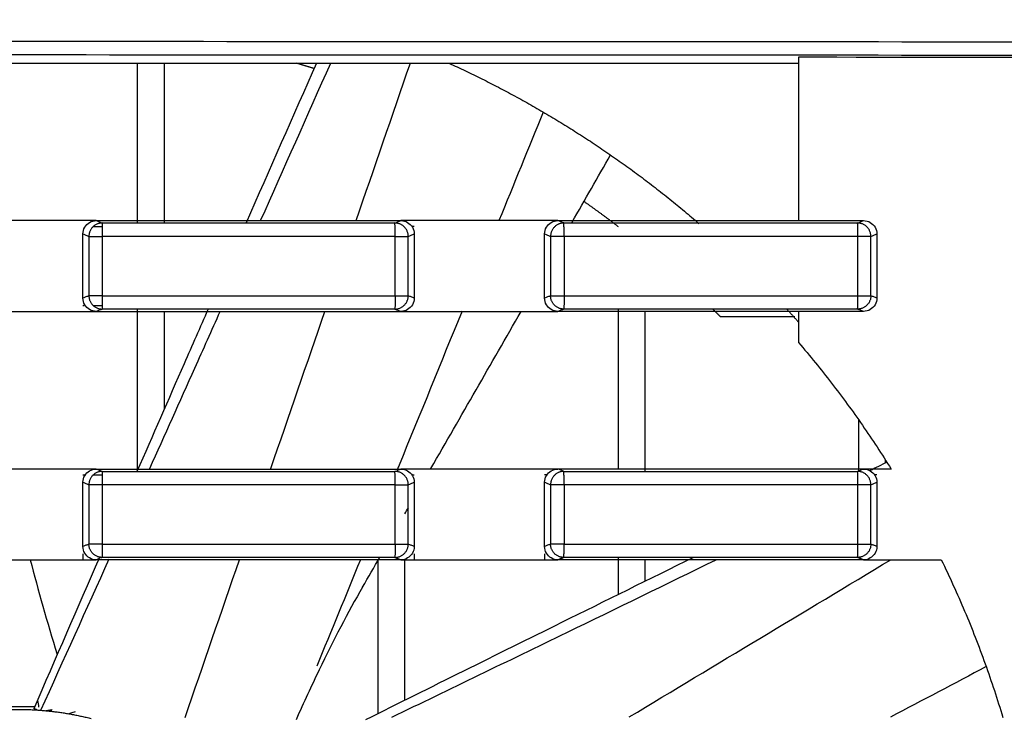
# Model space of a CAD drawing. Header units: millimetres. Extents: x 9946 to 11276, y -4769 to -3439.
# Tile 82 of 100: x 10936 to 10973, y -3615 to -3589. Entities that reach past the tile are written whole.
import ezdxf

# ---------------------------------------------------------------- set-up
doc = ezdxf.new("R2010")
doc.units = ezdxf.units.MM
doc.layers.add('ROXX NEO mini i_Fixture', color=7, linetype='Continuous', true_color=0x000000)
doc.dimstyles.get("Standard").update_dxf_attribs({"dimscale": 10, "dimtxt": 2.5, "dimasz": 3, "dimexe": 1, "dimexo": 0.5, "dimgap": 0.8, "dimtad": 1, "dimtoh": 1, "dimdec": 1, "dimzin": 1, "dimdsep": 46, "dimtxsty": 'Standard', "dimblk": 'OPEN90', "dimcen": 2.5, "dimadec": 1, "dimazin": 1, "dimtfac": 1, "dimtdec": 4, "dimtix": 1, "dimtofl": 0, "dimtmove": 1, "dimatfit": 3, "dimldrblk": 'OPEN90', "dimfxl": 1, "dimtolj": 1, "dimtzin": 1, "dimarcsym": 0})

# ---------------------------------------------------------------- blocks, each defined once
blk = doc.blocks.new('*D12')
at = {"layer": 'Defpoints', "color": 0}
for p in [(11100.942, -3512.809), (10770.942, -3594.55), (11100.942, -3594.55)]:
    blk.add_point(p, dxfattribs=at)
at = {"layer": 'ROXX NEO mini i_Fixture', "color": 0, "lineweight": -2}
for p, q in [((10770.942, -3588.549), (10770.942, -3509.809)), ((11100.942, -3588.549), (11100.942, -3509.809)), ((10776.943, -3512.809), (11094.941, -3512.809))]:
    blk.add_line(p, q, dxfattribs=at)
at = {"layer": 'ROXX NEO mini i_Fixture', "color": 0}
for points in [[(10776.943, -3511.809), (10776.943, -3513.809), (10770.942, -3512.809)], [(11094.941, -3513.809), (11094.941, -3511.809), (11100.942, -3512.809)]]:
    blk.add_solid(points, dxfattribs=at)
at = {"layer": 'ROXX NEO mini i_Fixture', "color": 0, "insert": (10935.942, -3505.908), "char_height": 9.0015, "attachment_point": 5}
blk.add_mtext('\\A1;330.0', dxfattribs=at)

msp = doc.modelspace()

# ---------------------------------------------------------------- linework, layer by layer
at = {"layer": 'ROXX NEO mini i_Fixture', "color": 18, "lineweight": -3, "true_color": 0x000000}
for points, degree in [([(10820.294, -3589.608), (10841.684, -3589.548), (10883.191, -3589.465), (10940.531, -3589.433), (10995.7, -3589.477), (11032.871, -3589.556), (11051.383, -3589.608)], 3), ([(10820.334, -3590.107), (10841.727, -3590.047), (10883.204, -3589.965), (10940.53, -3589.933), (10995.683, -3589.976), (11032.828, -3590.055), (11051.342, -3590.107)], 3), ([(10965.088, -3590.044), (10965.088, -3593.102), (10965.088, -3596.16)], 2), ([(10988.088, -3590.066), (10980.424, -3590.057), (10972.757, -3590.049), (10965.088, -3590.044)], 3), ([(10906.588, -3590.26), (10935.838, -3590.26), (10965.088, -3590.26)], 2), ([(10940.338, -3596.229), (10940.338, -3593.245), (10940.338, -3590.26)], 2), ([(10941.338, -3596.229), (10941.338, -3593.245), (10941.338, -3590.26)], 2), ([(10944.41, -3596.232), (10945.289, -3594.236), (10946.17, -3592.24), (10947.051, -3590.245)], 3), ([(10944.943, -3596.16), (10945.819, -3594.194), (10946.694, -3592.227), (10947.568, -3590.26)], 3), ([(10948.52, -3596.16), (10949.197, -3594.194), (10949.873, -3592.227), (10950.55, -3590.26)], 3), ([(10955.524, -3592.093), (10954.972, -3593.449), (10954.42, -3594.805), (10953.867, -3596.16)], 3), ([(10956.609, -3596.215), (10957.088, -3595.377), (10957.567, -3594.538), (10958.045, -3593.7)], 3), ([(10938.29, -3596.16), (10937.745, -3596.16), (10936.656, -3596.16), (10935.021, -3596.16), (10933.932, -3596.16), (10933.387, -3596.16)], 3), ([(10938.79, -3596.16), (10938.624, -3596.16), (10938.457, -3596.16), (10938.29, -3596.16)], 3), ([(10938.29, -3596.659), (10938.29, -3596.565), (10938.336, -3596.402), (10938.53, -3596.207), (10938.695, -3596.16), (10938.79, -3596.16)], 3), ([(10938.79, -3596.16), (10938.827, -3596.175), (10938.901, -3596.204), (10938.974, -3596.233), (10939.011, -3596.248)], 3), ([(10938.79, -3596.16), (10940.057, -3596.16), (10942.591, -3596.16), (10946.392, -3596.16), (10948.926, -3596.16), (10950.193, -3596.16)], 3), ([(10939.011, -3596.248), (10940.229, -3596.248), (10942.665, -3596.248), (10946.318, -3596.248), (10948.754, -3596.248), (10949.972, -3596.248)], 3), ([(10949.972, -3596.248), (10950.009, -3596.233), (10950.082, -3596.204), (10950.156, -3596.175), (10950.193, -3596.16)], 3), ([(10950.693, -3596.16), (10950.526, -3596.16), (10950.36, -3596.16), (10950.193, -3596.16)], 3), ([(10950.193, -3596.16), (10950.288, -3596.16), (10950.454, -3596.207), (10950.648, -3596.402), (10950.693, -3596.565), (10950.693, -3596.659)], 3), ([(10955.578, -3596.16), (10955.036, -3596.16), (10953.95, -3596.16), (10952.322, -3596.16), (10951.236, -3596.16), (10950.693, -3596.16)], 3), ([(10956.078, -3596.16), (10955.912, -3596.16), (10955.745, -3596.16), (10955.578, -3596.16)], 3), ([(10955.578, -3596.659), (10955.578, -3596.565), (10955.624, -3596.402), (10955.818, -3596.207), (10955.983, -3596.16), (10956.078, -3596.16)], 3), ([(10956.298, -3596.248), (10956.262, -3596.233), (10956.189, -3596.204), (10956.115, -3596.175), (10956.078, -3596.16)], 3), ([(10956.078, -3596.16), (10957.08, -3596.16), (10959.082, -3596.16), (10962.085, -3596.16), (10964.087, -3596.16), (10965.088, -3596.16)], 3), ([(10956.298, -3596.248), (10957.521, -3596.248), (10959.965, -3596.248), (10963.631, -3596.248), (10966.075, -3596.248), (10967.296, -3596.248)], 3), ([(10965.088, -3596.16), (10965.493, -3596.16), (10966.303, -3596.16), (10967.112, -3596.16), (10967.517, -3596.16)], 3), ([(10967.296, -3596.248), (10967.333, -3596.233), (10967.407, -3596.204), (10967.48, -3596.175), (10967.517, -3596.16)], 3), ([(10967.517, -3596.16), (10967.613, -3596.16), (10967.779, -3596.207), (10967.972, -3596.402), (10968.018, -3596.565), (10968.018, -3596.659)], 3), ([(10938.29, -3599.061), (10938.29, -3597.86), (10938.29, -3596.659)], 2), ([(10938.29, -3596.659), (10938.327, -3596.674), (10938.401, -3596.703), (10938.476, -3596.733), (10938.513, -3596.748)], 3), ([(10939.011, -3596.387), (10938.906, -3596.387), (10938.8, -3596.387), (10938.694, -3596.387)], 3), ([(10950.47, -3596.748), (10950.507, -3596.733), (10950.582, -3596.703), (10950.656, -3596.674), (10950.693, -3596.659)], 3), ([(10950.693, -3596.385), (10950.678, -3596.385), (10950.663, -3596.385), (10950.648, -3596.385)], 3), ([(10950.693, -3596.659), (10950.693, -3597.86), (10950.693, -3599.062)], 2), ([(10955.578, -3596.659), (10955.615, -3596.674), (10955.689, -3596.704), (10955.763, -3596.733), (10955.8, -3596.748)], 3), ([(10955.578, -3599.061), (10955.578, -3597.86), (10955.578, -3596.659)], 2), ([(10967.794, -3596.748), (10967.831, -3596.733), (10967.906, -3596.703), (10967.981, -3596.673), (10968.018, -3596.659)], 3), ([(10968.018, -3596.659), (10968.018, -3597.86), (10968.018, -3599.062)], 2), ([(10938.513, -3596.748), (10938.513, -3597.86), (10938.513, -3598.973)], 2), ([(10939.012, -3596.748), (10939.012, -3597.86), (10939.012, -3598.973)], 2), ([(10949.977, -3598.973), (10949.977, -3597.86), (10949.977, -3596.748)], 2), ([(10950.47, -3598.973), (10950.47, -3597.86), (10950.47, -3596.748)], 2), ([(10955.8, -3596.748), (10955.8, -3597.86), (10955.8, -3598.973)], 2), ([(10956.305, -3596.748), (10956.305, -3597.86), (10956.305, -3598.973)], 2), ([(10967.307, -3598.973), (10967.307, -3597.86), (10967.307, -3596.748)], 2), ([(10967.794, -3598.973), (10967.794, -3597.86), (10967.794, -3596.748)], 2), ([(10938.513, -3598.973), (10938.475, -3598.987), (10938.401, -3599.017), (10938.327, -3599.047), (10938.29, -3599.061)], 3), ([(10938.79, -3599.56), (10938.695, -3599.56), (10938.53, -3599.513), (10938.336, -3599.319), (10938.29, -3599.156), (10938.29, -3599.061)], 3), ([(10950.693, -3599.062), (10950.693, -3599.156), (10950.648, -3599.319), (10950.454, -3599.513), (10950.288, -3599.56), (10950.193, -3599.56)], 3), ([(10950.693, -3599.062), (10950.656, -3599.047), (10950.582, -3599.017), (10950.507, -3598.987), (10950.47, -3598.973)], 3), ([(10955.8, -3598.973), (10955.763, -3598.987), (10955.689, -3599.017), (10955.615, -3599.046), (10955.578, -3599.061)], 3), ([(10956.078, -3599.56), (10955.983, -3599.56), (10955.818, -3599.513), (10955.624, -3599.319), (10955.578, -3599.155), (10955.578, -3599.061)], 3), ([(10968.018, -3599.062), (10968.018, -3599.156), (10967.972, -3599.319), (10967.779, -3599.513), (10967.613, -3599.56), (10967.517, -3599.56)], 3), ([(10968.018, -3599.062), (10967.981, -3599.047), (10967.906, -3599.017), (10967.831, -3598.987), (10967.794, -3598.973)], 3), ([(10933.387, -3599.56), (10933.932, -3599.56), (10935.021, -3599.56), (10936.656, -3599.56), (10937.745, -3599.56), (10938.29, -3599.56)], 3), ([(10938.29, -3599.333), (10938.307, -3599.333), (10938.323, -3599.333), (10938.34, -3599.333)], 3), ([(10938.29, -3599.56), (10938.457, -3599.56), (10938.624, -3599.56), (10938.79, -3599.56)], 3), ([(10938.675, -3599.333), (10938.797, -3599.333), (10938.918, -3599.333), (10939.04, -3599.333)], 3), ([(10939.011, -3599.472), (10938.974, -3599.487), (10938.901, -3599.516), (10938.827, -3599.546), (10938.79, -3599.56)], 3), ([(10938.79, -3599.56), (10940.057, -3599.56), (10942.591, -3599.56), (10946.392, -3599.56), (10948.926, -3599.56), (10950.193, -3599.56)], 3), ([(10949.972, -3599.472), (10948.754, -3599.472), (10946.318, -3599.472), (10942.665, -3599.472), (10940.229, -3599.472), (10939.011, -3599.472)], 3), ([(10940.338, -3605.448), (10940.338, -3602.46), (10940.338, -3599.472)], 2), ([(10941.338, -3603.225), (10941.338, -3601.385), (10941.338, -3599.545)], 2), ([(10945.327, -3605.437), (10946.002, -3603.478), (10946.676, -3601.518), (10947.35, -3599.559)], 3), ([(10949.972, -3599.472), (10950.009, -3599.487), (10950.082, -3599.516), (10950.156, -3599.546), (10950.193, -3599.56)], 3), ([(10950.193, -3599.56), (10950.36, -3599.56), (10950.526, -3599.56), (10950.693, -3599.56)], 3), ([(10950.693, -3599.56), (10951.236, -3599.56), (10952.322, -3599.56), (10953.95, -3599.56), (10955.036, -3599.56), (10955.578, -3599.56)], 3), ([(10951.321, -3605.437), (10952.448, -3603.479), (10953.573, -3601.52), (10954.696, -3599.56)], 3), ([(10955.578, -3599.56), (10955.745, -3599.56), (10955.912, -3599.56), (10956.078, -3599.56)], 3), ([(10956.298, -3599.472), (10956.262, -3599.487), (10956.188, -3599.516), (10956.115, -3599.546), (10956.078, -3599.56)], 3), ([(10965.088, -3599.56), (10964.087, -3599.56), (10962.085, -3599.56), (10959.082, -3599.56), (10957.08, -3599.56), (10956.078, -3599.56)], 3), ([(10967.296, -3599.472), (10966.075, -3599.472), (10963.631, -3599.472), (10959.965, -3599.472), (10957.521, -3599.472), (10956.298, -3599.472)], 3), ([(10958.338, -3605.46), (10958.338, -3602.466), (10958.338, -3599.472)], 2), ([(10959.338, -3605.548), (10959.338, -3602.549), (10959.338, -3599.551)], 2), ([(10967.517, -3599.56), (10967.112, -3599.56), (10966.303, -3599.56), (10965.493, -3599.56), (10965.088, -3599.56)], 3), ([(10965.088, -3599.56), (10965.088, -3600.143), (10965.088, -3600.726)], 2), ([(10967.517, -3599.56), (10967.48, -3599.546), (10967.407, -3599.516), (10967.333, -3599.487), (10967.296, -3599.472)], 3), ([(10964.945, -3599.76), (10963.554, -3599.76), (10962.163, -3599.76)], 2), ([(10965.088, -3600.726), (10965.513, -3601.223), (10966.336, -3602.235), (10967.492, -3603.815), (10968.208, -3604.905), (10968.552, -3605.46)], 3), ([(10967.338, -3605.55), (10967.338, -3604.586), (10967.338, -3603.622)], 2), ([(10967.758, -3605.515), (10967.977, -3605.407), (10968.196, -3605.299), (10968.416, -3605.191)], 3), ([(10968.338, -3605.229), (10968.338, -3605.175), (10968.338, -3605.12)], 2), ([(10938.29, -3605.46), (10937.745, -3605.46), (10936.656, -3605.46), (10935.021, -3605.46), (10933.932, -3605.46), (10933.387, -3605.46)], 3), ([(10938.79, -3605.46), (10938.624, -3605.46), (10938.457, -3605.46), (10938.29, -3605.46)], 3), ([(10938.29, -3605.959), (10938.29, -3605.865), (10938.336, -3605.702), (10938.53, -3605.507), (10938.695, -3605.46), (10938.79, -3605.46)], 3), ([(10938.79, -3605.46), (10938.827, -3605.475), (10938.901, -3605.504), (10938.974, -3605.533), (10939.011, -3605.548)], 3), ([(10938.79, -3605.46), (10940.057, -3605.46), (10942.591, -3605.46), (10946.392, -3605.46), (10948.926, -3605.46), (10950.193, -3605.46)], 3), ([(10939.011, -3605.548), (10940.229, -3605.548), (10942.665, -3605.548), (10946.318, -3605.548), (10948.754, -3605.548), (10949.972, -3605.548)], 3), ([(10950.693, -3605.46), (10950.526, -3605.46), (10950.36, -3605.46), (10950.193, -3605.46)], 3), ([(10950.193, -3605.46), (10950.288, -3605.46), (10950.454, -3605.507), (10950.648, -3605.702), (10950.693, -3605.865), (10950.693, -3605.959)], 3), ([(10955.578, -3605.46), (10955.036, -3605.46), (10953.95, -3605.46), (10952.322, -3605.46), (10951.236, -3605.46), (10950.693, -3605.46)], 3), ([(10956.078, -3605.46), (10955.912, -3605.46), (10955.745, -3605.46), (10955.578, -3605.46)], 3), ([(10955.578, -3605.959), (10955.578, -3605.865), (10955.624, -3605.702), (10955.818, -3605.507), (10955.983, -3605.46), (10956.078, -3605.46)], 3), ([(10956.298, -3605.548), (10956.262, -3605.533), (10956.189, -3605.504), (10956.115, -3605.475), (10956.078, -3605.46)], 3), ([(10967.517, -3605.46), (10966.246, -3605.46), (10963.704, -3605.46), (10959.892, -3605.46), (10957.35, -3605.46), (10956.078, -3605.46)], 3), ([(10956.298, -3605.548), (10957.521, -3605.548), (10959.965, -3605.548), (10963.631, -3605.548), (10966.075, -3605.548), (10967.296, -3605.548)], 3), ([(10968.018, -3605.46), (10967.851, -3605.46), (10967.684, -3605.46), (10967.517, -3605.46)], 3), ([(10967.517, -3605.46), (10967.613, -3605.46), (10967.778, -3605.507), (10967.972, -3605.702), (10968.018, -3605.865), (10968.018, -3605.959)], 3), ([(10968.552, -3605.46), (10968.463, -3605.46), (10968.285, -3605.46), (10968.107, -3605.46), (10968.018, -3605.46)], 3), ([(10938.377, -3605.687), (10938.348, -3605.687), (10938.319, -3605.687), (10938.29, -3605.687)], 3), ([(10939.011, -3605.687), (10938.901, -3605.687), (10938.79, -3605.687), (10938.679, -3605.687)], 3), ([(10950.693, -3605.685), (10950.666, -3605.685), (10950.638, -3605.685), (10950.61, -3605.685)], 3), ([(10955.663, -3605.682), (10955.635, -3605.682), (10955.607, -3605.682), (10955.579, -3605.682)], 3), ([(10968.018, -3605.675), (10967.997, -3605.675), (10967.977, -3605.675), (10967.956, -3605.675)], 3), ([(10938.29, -3608.361), (10938.29, -3607.16), (10938.29, -3605.959)], 2), ([(10938.29, -3605.959), (10938.327, -3605.974), (10938.401, -3606.003), (10938.476, -3606.033), (10938.513, -3606.048)], 3), ([(10938.513, -3606.048), (10938.513, -3607.16), (10938.513, -3608.273)], 2), ([(10939.012, -3606.048), (10939.012, -3607.16), (10939.012, -3608.273)], 2), ([(10949.977, -3608.273), (10949.977, -3607.16), (10949.977, -3606.048)], 2), ([(10950.47, -3606.048), (10950.507, -3606.033), (10950.582, -3606.003), (10950.656, -3605.974), (10950.693, -3605.959)], 3), ([(10950.47, -3608.273), (10950.47, -3607.16), (10950.47, -3606.048)], 2), ([(10950.693, -3605.959), (10950.693, -3607.16), (10950.693, -3608.362)], 2), ([(10955.578, -3608.361), (10955.578, -3607.16), (10955.578, -3605.959)], 2), ([(10955.578, -3605.959), (10955.615, -3605.974), (10955.689, -3606.004), (10955.763, -3606.033), (10955.8, -3606.048)], 3), ([(10955.8, -3606.048), (10955.8, -3607.16), (10955.8, -3608.273)], 2), ([(10956.305, -3606.048), (10956.305, -3607.16), (10956.305, -3608.273)], 2), ([(10967.307, -3608.273), (10967.307, -3607.16), (10967.307, -3606.048)], 2), ([(10967.794, -3606.048), (10967.831, -3606.033), (10967.906, -3606.003), (10967.981, -3605.973), (10968.018, -3605.959)], 3), ([(10967.794, -3608.273), (10967.794, -3607.16), (10967.794, -3606.048)], 2), ([(10968.018, -3605.959), (10968.018, -3607.16), (10968.018, -3608.362)], 2), ([(10950.344, -3607.134), (10950.387, -3607.059), (10950.43, -3606.984), (10950.474, -3606.909)], 3), ([(10938.513, -3608.273), (10938.475, -3608.287), (10938.401, -3608.317), (10938.327, -3608.347), (10938.29, -3608.361)], 3), ([(10938.79, -3608.86), (10938.695, -3608.86), (10938.53, -3608.813), (10938.336, -3608.619), (10938.29, -3608.456), (10938.29, -3608.361)], 3), ([(10950.693, -3608.362), (10950.693, -3608.456), (10950.648, -3608.619), (10950.454, -3608.813), (10950.288, -3608.86), (10950.193, -3608.86)], 3), ([(10950.693, -3608.362), (10950.656, -3608.347), (10950.582, -3608.317), (10950.507, -3608.287), (10950.47, -3608.273)], 3), ([(10955.8, -3608.273), (10955.763, -3608.287), (10955.689, -3608.317), (10955.615, -3608.346), (10955.578, -3608.361)], 3), ([(10956.078, -3608.86), (10955.983, -3608.86), (10955.818, -3608.813), (10955.624, -3608.619), (10955.578, -3608.455), (10955.578, -3608.361)], 3), ([(10968.018, -3608.362), (10968.018, -3608.456), (10967.972, -3608.619), (10967.778, -3608.813), (10967.613, -3608.86), (10967.517, -3608.86)], 3), ([(10968.018, -3608.362), (10967.981, -3608.347), (10967.906, -3608.317), (10967.831, -3608.287), (10967.794, -3608.273)], 3), ([(10933.387, -3608.86), (10933.932, -3608.86), (10935.021, -3608.86), (10936.656, -3608.86), (10937.745, -3608.86), (10938.29, -3608.86)], 3), ([(10936.316, -3608.86), (10936.608, -3609.997), (10936.949, -3611.186), (10937.322, -3612.401)], 3), ([(10936.457, -3614.432), (10937.275, -3612.541), (10938.096, -3610.652), (10938.919, -3608.763)], 3), ([(10936.713, -3614.494), (10937.568, -3612.605), (10938.422, -3610.716), (10939.273, -3608.825)], 3), ([(10938.29, -3608.633), (10938.29, -3608.747), (10938.29, -3608.86)], 2), ([(10938.29, -3608.86), (10938.457, -3608.86), (10938.624, -3608.86), (10938.79, -3608.86)], 3), ([(10950.193, -3608.86), (10948.926, -3608.86), (10946.392, -3608.86), (10942.591, -3608.86), (10940.057, -3608.86), (10938.79, -3608.86)], 3), ([(10939.011, -3608.772), (10938.989, -3608.781), (10938.968, -3608.789), (10938.947, -3608.798)], 3), ([(10949.972, -3608.772), (10948.754, -3608.772), (10946.318, -3608.772), (10942.665, -3608.772), (10940.229, -3608.772), (10939.011, -3608.772)], 3), ([(10942.116, -3614.76), (10942.793, -3612.794), (10943.471, -3610.827), (10944.148, -3608.86)], 3), ([(10948.678, -3608.86), (10948.134, -3610.189), (10947.59, -3611.518), (10947.045, -3612.846)], 3), ([(10948.758, -3609.883), (10948.975, -3609.508), (10949.191, -3609.133), (10949.408, -3608.758)], 3), ([(10949.338, -3614.613), (10949.338, -3611.745), (10949.338, -3608.878)], 2), ([(10949.972, -3608.772), (10950.009, -3608.787), (10950.082, -3608.816), (10950.156, -3608.846), (10950.193, -3608.86)], 3), ([(10950.193, -3608.86), (10950.36, -3608.86), (10950.526, -3608.86), (10950.693, -3608.86)], 3), ([(10950.338, -3614.116), (10950.338, -3611.478), (10950.338, -3608.84)], 2), ([(10950.693, -3608.636), (10950.693, -3608.748), (10950.693, -3608.86)], 2), ([(10950.693, -3608.86), (10951.236, -3608.86), (10952.322, -3608.86), (10953.95, -3608.86), (10955.036, -3608.86), (10955.578, -3608.86)], 3), ([(10955.579, -3608.638), (10955.578, -3608.749), (10955.578, -3608.86)], 2), ([(10955.578, -3608.86), (10955.745, -3608.86), (10955.912, -3608.86), (10956.078, -3608.86)], 3), ([(10956.298, -3608.772), (10956.262, -3608.787), (10956.188, -3608.816), (10956.115, -3608.846), (10956.078, -3608.86)], 3), ([(10967.517, -3608.86), (10966.246, -3608.86), (10963.704, -3608.86), (10959.892, -3608.86), (10957.35, -3608.86), (10956.078, -3608.86)], 3), ([(10967.296, -3608.772), (10966.075, -3608.772), (10963.631, -3608.772), (10959.965, -3608.772), (10957.521, -3608.772), (10956.298, -3608.772)], 3), ([(10958.338, -3610.153), (10958.338, -3609.462), (10958.338, -3608.772)], 2), ([(10958.745, -3614.744), (10962.009, -3612.782), (10965.274, -3610.82), (10968.538, -3608.857)], 3), ([(10959.338, -3609.656), (10959.338, -3609.258), (10959.338, -3608.86)], 2), ([(10967.517, -3608.86), (10967.48, -3608.846), (10967.407, -3608.816), (10967.333, -3608.787), (10967.296, -3608.772)], 3), ([(10967.517, -3608.86), (10967.684, -3608.86), (10967.851, -3608.86), (10968.018, -3608.86)], 3), ([(10968.018, -3608.86), (10968.42, -3608.86), (10969.225, -3608.86), (10970.029, -3608.86), (10970.431, -3608.86)], 3), ([(10970.431, -3608.86), (10970.741, -3609.494), (10971.324, -3610.776), (10972.093, -3612.746), (10972.532, -3614.084), (10972.734, -3614.76)], 3), ([(10972.117, -3612.857), (10970.921, -3613.489), (10969.725, -3614.12), (10968.529, -3614.751)], 3), ([(10936.575, -3614.484), (10936.516, -3614.458), (10936.457, -3614.432)], 2), ([(10936.586, -3614.132), (10936.601, -3614.214), (10936.615, -3614.295), (10936.63, -3614.377)], 3), ([(10936.901, -3614.51), (10937.021, -3614.489), (10937.141, -3614.468)], 2)]:
    msp.add_open_spline(points, degree=degree, dxfattribs=at)
for points, weights in [([(10946.952, -3590.469), (10946.621, -3590.365), (10946.289, -3590.267)], [0.963324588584, 0.963734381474, 0.964228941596]), ([(10951.992, -3590.263), (10957.103, -3592.589), (10961.35, -3596.262)], [0.881551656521, 0.859147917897, 0.854671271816]), ([(10958.344, -3596.392), (10957.707, -3595.904), (10957.05, -3595.444)], [0.977528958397, 0.974785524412, 0.972507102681]), ([(10939.011, -3596.248), (10938.514, -3596.25), (10938.513, -3596.748)], [1, 0.708154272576, 1]), ([(10939.011, -3596.248), (10939.012, -3596.265), (10939.012, -3596.748)], [1, 0.719339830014, 1]), ([(10949.977, -3596.748), (10949.977, -3596.265), (10949.972, -3596.248)], [1, 0.719340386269, 1]), ([(10950.47, -3596.748), (10950.469, -3596.25), (10949.972, -3596.248)], [1, 0.70830207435, 1]), ([(10956.298, -3596.248), (10955.802, -3596.249), (10955.8, -3596.748)], [1, 0.708006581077, 1]), ([(10956.305, -3596.748), (10956.305, -3596.265), (10956.298, -3596.248)], [1, 0.719341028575, 1]), ([(10967.307, -3596.748), (10967.307, -3596.265), (10967.296, -3596.248)], [1, 0.719342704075, 1]), ([(10967.794, -3596.748), (10967.793, -3596.25), (10967.296, -3596.248)], [1, 0.708450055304, 1]), ([(10938.513, -3596.748), (10938.553, -3596.748), (10939.012, -3596.748)], [1, 0.736532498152, 1]), ([(10949.977, -3596.748), (10944.494, -3596.748), (10939.012, -3596.748)], [1, 0.999992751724, 1]), ([(10949.977, -3596.748), (10950.431, -3596.748), (10950.47, -3596.748)], [1, 0.740585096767, 1]), ([(10956.305, -3596.748), (10955.841, -3596.748), (10955.8, -3596.748)], [1, 0.732457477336, 1]), ([(10967.307, -3596.748), (10961.807, -3596.748), (10956.305, -3596.748)], [1, 0.999992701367, 1]), ([(10967.794, -3596.748), (10967.755, -3596.748), (10967.307, -3596.748)], [1, 0.744615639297, 1]), ([(10939.012, -3598.973), (10938.553, -3598.973), (10938.513, -3598.973)], [1, 0.736532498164, 1]), ([(10938.513, -3598.973), (10938.514, -3599.471), (10939.011, -3599.472)], [1, 0.708154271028, 1]), ([(10939.012, -3598.973), (10939.012, -3599.455), (10939.011, -3599.472)], [1, 0.719338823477, 1]), ([(10939.012, -3598.973), (10944.494, -3598.973), (10949.977, -3598.973)], [1, 0.999992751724, 1]), ([(10949.972, -3599.472), (10950.469, -3599.471), (10950.47, -3598.973)], [1, 0.708302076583, 1]), ([(10949.977, -3598.973), (10949.977, -3599.455), (10949.972, -3599.472)], [1, 0.719340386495, 1]), ([(10949.977, -3598.973), (10950.431, -3598.973), (10950.47, -3598.973)], [1, 0.740585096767, 1]), ([(10955.8, -3598.973), (10955.841, -3598.973), (10956.305, -3598.973)], [1, 0.732457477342, 1]), ([(10956.298, -3599.472), (10955.802, -3599.471), (10955.8, -3598.973)], [1, 0.708006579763, 1]), ([(10956.305, -3598.973), (10956.305, -3599.455), (10956.298, -3599.472)], [1, 0.719337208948, 1]), ([(10956.305, -3598.973), (10961.807, -3598.973), (10967.307, -3598.973)], [1, 0.999992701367, 1]), ([(10967.296, -3599.472), (10967.307, -3599.455), (10967.307, -3598.973)], [1, 0.719342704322, 1]), ([(10967.794, -3598.973), (10967.793, -3599.47), (10967.296, -3599.472)], [1, 0.708450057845, 1]), ([(10967.307, -3598.973), (10967.755, -3598.973), (10967.794, -3598.973)], [1, 0.744615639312, 1]), ([(10962.163, -3599.76), (10962.02, -3599.615), (10961.876, -3599.472)], [1, 0.998898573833, 0.997828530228]), ([(10964.647, -3599.472), (10964.871, -3599.718), (10965.091, -3599.968)], [0.853999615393, 0.854166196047, 0.854394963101]), ([(10939.011, -3605.548), (10938.514, -3605.55), (10938.513, -3606.048)], [1, 0.708154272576, 1]), ([(10939.011, -3605.548), (10939.012, -3605.565), (10939.012, -3606.048)], [1, 0.719339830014, 1]), ([(10949.977, -3606.048), (10949.977, -3605.565), (10949.972, -3605.548)], [1, 0.719340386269, 1]), ([(10950.47, -3606.048), (10950.469, -3605.55), (10949.972, -3605.548)], [1, 0.70830207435, 1]), ([(10956.298, -3605.548), (10955.802, -3605.549), (10955.8, -3606.048)], [1, 0.708006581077, 1]), ([(10956.305, -3606.048), (10956.305, -3605.565), (10956.298, -3605.548)], [1, 0.719341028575, 1]), ([(10967.307, -3606.048), (10967.307, -3605.565), (10967.296, -3605.548)], [1, 0.719342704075, 1]), ([(10967.794, -3606.048), (10967.793, -3605.55), (10967.296, -3605.548)], [1, 0.708450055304, 1]), ([(10939.012, -3606.048), (10938.553, -3606.048), (10938.513, -3606.048)], [1, 0.736532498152, 1]), ([(10949.977, -3606.048), (10944.494, -3606.048), (10939.012, -3606.048)], [1, 0.999992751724, 1]), ([(10949.977, -3606.048), (10950.431, -3606.048), (10950.47, -3606.048)], [1, 0.740585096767, 1]), ([(10956.305, -3606.048), (10955.841, -3606.048), (10955.8, -3606.048)], [1, 0.732457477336, 1]), ([(10967.307, -3606.048), (10961.807, -3606.048), (10956.305, -3606.048)], [1, 0.999992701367, 1]), ([(10967.794, -3606.048), (10967.755, -3606.048), (10967.307, -3606.048)], [1, 0.744615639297, 1]), ([(10939.012, -3608.273), (10938.553, -3608.273), (10938.513, -3608.273)], [1, 0.736532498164, 1]), ([(10939.011, -3608.772), (10938.514, -3608.771), (10938.513, -3608.273)], [1, 0.708154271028, 1]), ([(10939.012, -3608.273), (10939.012, -3608.755), (10939.011, -3608.772)], [1, 0.719338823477, 1]), ([(10939.012, -3608.273), (10944.494, -3608.273), (10949.977, -3608.273)], [1, 0.999992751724, 1]), ([(10949.977, -3608.273), (10949.977, -3608.755), (10949.972, -3608.772)], [1, 0.719340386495, 1]), ([(10949.972, -3608.772), (10950.469, -3608.771), (10950.47, -3608.273)], [1, 0.708302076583, 1]), ([(10949.977, -3608.273), (10950.431, -3608.273), (10950.47, -3608.273)], [1, 0.740585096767, 1]), ([(10956.305, -3608.273), (10955.841, -3608.273), (10955.8, -3608.273)], [1, 0.732457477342, 1]), ([(10956.298, -3608.772), (10955.802, -3608.771), (10955.8, -3608.273)], [1, 0.708006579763, 1]), ([(10956.298, -3608.772), (10956.305, -3608.755), (10956.305, -3608.273)], [1, 0.719337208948, 1]), ([(10956.305, -3608.273), (10961.807, -3608.273), (10967.307, -3608.273)], [1, 0.999992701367, 1]), ([(10967.296, -3608.772), (10967.307, -3608.755), (10967.307, -3608.273)], [1, 0.719342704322, 1]), ([(10967.794, -3608.273), (10967.793, -3608.77), (10967.296, -3608.772)], [1, 0.708450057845, 1]), ([(10967.307, -3608.273), (10967.755, -3608.273), (10967.794, -3608.273)], [1, 0.744615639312, 1])]:
    msp.add_rational_spline(points, weights, degree=2, dxfattribs=at)
for points, knots in [([(10940.324, -3605.545), (10940.912, -3604.199), (10941.799, -3602.171), (10942.689, -3600.145), (10942.988, -3599.464)], [-18.480793, -18.480793, -18.480793, -18.480793, -14.07394, -11.841777, -11.841777, -11.841777, -11.841777]), ([(10940.794, -3605.441), (10941.357, -3604.188), (10942.235, -3602.227), (10943.112, -3600.266), (10943.428, -3599.559)], [-18.220579, -18.220579, -18.220579, -18.220579, -14.098922, -11.775501, -11.775501, -11.775501, -11.775501]), ([(10952.485, -3599.547), (10951.701, -3601.469), (10950.895, -3603.441), (10950.089, -3605.411), (10950.069, -3605.46)], [-20.591333, -20.591333, -20.591333, -20.591333, -14.348597, -14.1898, -14.1898, -14.1898, -14.1898]), ([(10950.06, -3605.513), (10950.067, -3605.51), (10950.112, -3605.492), (10950.156, -3605.475), (10950.193, -3605.46)], [-1.524413, -1.524413, -1.524413, -1.524413, -1.265455, 0, 0, 0, 0]), ([(10967.349, -3605.527), (10967.368, -3605.52), (10967.424, -3605.497), (10967.48, -3605.475), (10967.517, -3605.46)], [-1.933092, -1.933092, -1.933092, -1.933092, -1.267035, 0, 0, 0, 0]), ([(10938.905, -3608.814), (10938.904, -3608.815), (10938.865, -3608.83), (10938.827, -3608.846), (10938.79, -3608.86)], [1.213283, 1.213283, 1.213283, 1.213283, 1.264065, 2.52813, 2.52813, 2.52813, 2.52813]), ([(10948.885, -3614.839), (10951.327, -3613.623), (10955.418, -3611.594), (10959.513, -3609.573), (10961.161, -3608.761)], [-22.259717, -22.259717, -22.259717, -22.259717, -14.07394, -8.560787, -8.560787, -8.560787, -8.560787]), ([(10949.852, -3614.755), (10952.037, -3613.7), (10956.09, -3611.738), (10960.138, -3609.768), (10962.004, -3608.858)], [-21.379375, -21.379375, -21.379375, -21.379375, -14.098922, -7.871802, -7.871802, -7.871802, -7.871802]), ([(10948.758, -3609.883), (10948.211, -3610.83), (10947.666, -3611.877), (10947.134, -3612.983), (10946.845, -3613.583), (10946.557, -3614.207), (10946.27, -3614.848)], [0.111483, 0.111483, 0.111483, 0.111483, 4.772422, 4.772422, 4.772422, 7.303352, 7.303352, 7.303352, 7.303352]), ([(10936.483, -3614.37), (10936.281, -3614.362), (10935.815, -3614.357), (10934.994, -3614.401), (10934.375, -3614.484), (10934.053, -3614.542)], [8.420696, 8.420696, 8.420696, 8.420696, 9.932534, 11.587956, 13.243378, 13.243378, 13.243378, 13.243378]), ([(10938, -3614.55), (10937.97, -3614.559), (10937.941, -3614.569), (10937.911, -3614.579), (10937.863, -3614.594), (10937.815, -3614.61), (10937.766, -3614.626)], [0.2190351, 0.2190351, 0.2190351, 0.2190351, 0.3524854, 0.3524854, 0.3524854, 0.5646202, 0.5646202, 0.5646202, 0.5646202])]:
    msp.add_open_spline(points, degree=3, knots=knots, dxfattribs=at)
msp.add_rational_spline([(10933.103, -3614.796), (10934.45, -3614.46), (10935.838, -3614.46), (10937.236, -3614.46), (10938.591, -3614.801)], [0.919147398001, 0.951563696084, 1, 0.951273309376, 0.918759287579], degree=2, knots=[-20.685349, -20.685349, -20.685349, -17.749998, -17.749998, -14.79705, -14.79705, -14.79705], dxfattribs=at)

# ---------------------------------------------------------------- dimensions: what is measured, and where the dimension line sits
at = {"layer": 'ROXX NEO mini i_Fixture', "color": 5, "true_color": 0x0000ff}
dim = msp.add_linear_dim(base=(11100.942, -3512.809), p1=(10770.942, -3594.55), p2=(11100.942, -3594.55), dimstyle='Standard', override={"dimscale": 3.0005, "dimtxt": 3, "dimasz": 2, "dimexe": 1, "dimexo": 2, "dimgap": 0.8, "dimtad": 1, "dimtih": 0, "dimtoh": 0, "dimdec": 1, "dimlfac": 1, "dimzin": 1, "dimtxsty": 'Standard', "dimsah": 0, "dimcen": 2.5, "dimadec": 1, "dimazin": 1, "dimtix": 0, "dimtmove": 0, "dimtzin": 1}, dxfattribs=at)
dim.commit()
dim.dimension.update_dxf_attribs({"geometry": '*D12', "text_midpoint": (10935.942, -3505.908)})

doc.saveas('drawing.dxf')
